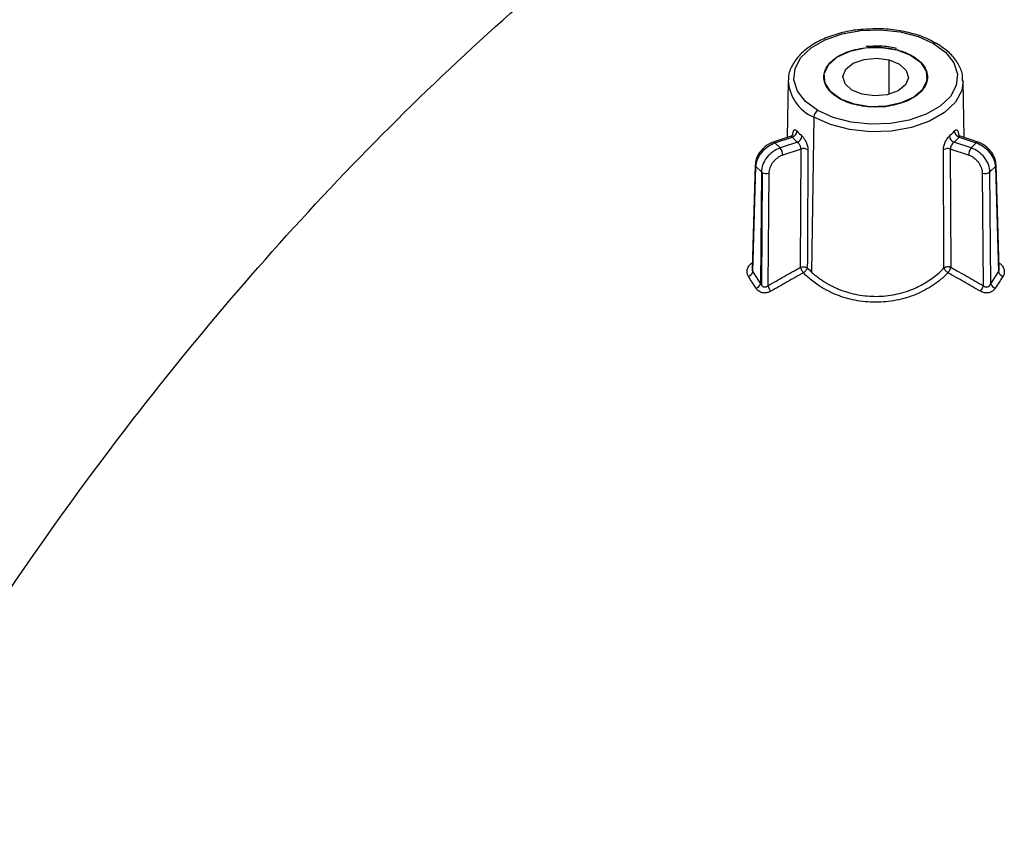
# Model space of a CAD drawing. Header units: millimetres. Extents: x 6 to 1356, y 6 to 1007.
# Tile 17 of 21: x 1034 to 1124, y 866 to 940. Entities that reach past the tile are written whole.
import ezdxf

# ---------------------------------------------------------------- set-up
doc = ezdxf.new("R2010")
doc.units = ezdxf.units.MM
doc.header["$LTSCALE"] = 5

msp = doc.modelspace()

# ---------------------------------------------------------------- linework, layer by layer
for p, q in [((1113.799, 932.709), (1113.799, 935.865)), ((1107.833, 934.287), (1107.833, 934.286)), ((1117.293, 934.286), (1117.293, 934.287)), ((1104.555, 933.942), (1104.444, 928.745)), ((1120.682, 928.745), (1120.571, 933.942)), ((1110.614, 931.799), (1110.614, 931.798)), ((1106.9, 930.616), (1106.687, 916.431)), ((1104.902, 928.898), (1103.186, 928.326)), ((1103.344, 928.26), (1104.925, 928.787)), ((1104.995, 928.98), (1104.978, 929.013)), ((1120.13, 928.98), (1120.147, 929.013)), ((1120.2, 928.787), (1121.781, 928.26)), ((1121.939, 928.326), (1120.224, 928.898)), ((1103.813, 927.792), (1103.344, 928.26)), ((1105.394, 928.319), (1103.813, 927.792)), ((1121.313, 927.792), (1119.731, 928.319)), ((1121.781, 928.26), (1121.313, 927.792)), ((1105.728, 927.696), (1104.063, 927.141)), ((1105.677, 916.867), (1105.728, 927.696)), ((1119.398, 927.696), (1119.448, 916.867)), ((1121.063, 927.141), (1119.398, 927.696)), ((1101.533, 926.243), (1101.254, 916.748)), ((1101.316, 916.434), (1101.6, 926.091)), ((1101.6, 926.091), (1102.094, 925.597)), ((1123.031, 925.597), (1123.526, 926.091)), ((1123.526, 926.091), (1123.809, 916.434)), ((1123.871, 916.748), (1123.593, 926.243)), ((1102.094, 925.597), (1102.015, 915.344)), ((1102.173, 925.539), (1102.094, 915.217)), ((1102.777, 925.491), (1102.697, 915.171)), ((1122.428, 915.171), (1122.349, 925.491)), ((1123.11, 915.344), (1123.031, 925.597)), ((1101.316, 916.434), (1102.015, 915.344)), ((1123.11, 915.344), (1123.809, 916.434))]:
    msp.add_line(p, q)
at = {"flags": 128}
for points in [[(1107.253, 931.221), (1106.137, 932.044), (1105.394, 932.997), (1105.068, 934.025), (1105.177, 935.068), (1105.716, 936.066), (1106.652, 936.96), (1107.932, 937.699), (1109.481, 938.239), (1111.209, 938.55), (1113.016, 938.613), (1114.797, 938.425), (1116.447, 937.996), (1117.872, 937.352)], [(1117.872, 937.352), (1118.988, 936.529), (1119.731, 935.576), (1120.058, 934.548), (1119.948, 933.505), (1119.41, 932.508), (1118.473, 931.613), (1117.193, 930.874), (1115.644, 930.334), (1113.916, 930.023), (1112.109, 929.96), (1110.329, 930.148), (1108.678, 930.577), (1107.253, 931.221)], [(1110.614, 931.799), (1109.377, 932.268), (1108.453, 932.935), (1107.93, 933.734), (1107.862, 934.588), (1108.253, 935.412), (1109.066, 936.125), (1110.222, 936.659), (1111.606, 936.961), (1113.085, 937), (1114.512, 936.775)], [(1111.326, 932.709), (1110.375, 933.102), (1109.756, 933.675), (1109.564, 934.342), (1109.829, 935), (1110.51, 935.55), (1111.504, 935.907), (1112.659, 936.018), (1113.799, 935.865)], [(1114.512, 936.775), (1115.748, 936.305), (1116.673, 935.638), (1117.195, 934.839), (1117.264, 933.985), (1116.872, 933.161), (1116.059, 932.448), (1114.904, 931.914), (1113.519, 931.612), (1112.041, 931.573), (1110.614, 931.799)], [(1113.799, 935.865), (1114.751, 935.471), (1115.37, 934.898), (1115.561, 934.231), (1115.296, 933.573), (1114.615, 933.023), (1113.621, 932.666), (1112.467, 932.556), (1111.326, 932.709)], [(1110.614, 931.798), (1112.016, 931.574), (1113.471, 931.606), (1114.84, 931.893), (1115.993, 932.406), (1116.821, 933.097), (1117.245, 933.901), (1117.293, 934.286)], [(1120.571, 933.942), (1120.44, 933.052), (1119.866, 931.988), (1118.867, 931.034), (1117.502, 930.246), (1115.85, 929.669), (1114.006, 929.338), (1112.079, 929.271), (1110.18, 929.471), (1108.42, 929.929), (1106.9, 930.616)]]:
    msp.add_lwpolyline(points, dxfattribs=at)
for centre, radius, start, end in [((1118.018, 937.152), 0.247, 65.10725, 126.23057), ((1116.164, 935.805), 0.486, 120.00695, 121.95361), ((1108.394, 934.152), 3.839, 182.02436, 247.09809), ((1109.433, 931.952), 0.457, 117.98143, 120.00754), ((1111.996, 937.287), 5.66, 240.60788, 255.86375), ((1107.669, 930.573), 0.77, 122.65226, 176.77035), ((1104.758, 929.38), 0.616, 285.75356, 354.25227), ((1108.859, 932.253), 5.243, 221.38025, 228.62595), ((1109.075, 932.582), 4.937, 221.38025, 228.62595), ((1105.155, 928.934), 0.66, 291.24617, 355.08784), ((1116.05, 932.582), 4.937, 311.37405, 318.61975), ((1119.971, 928.934), 0.66, 184.91216, 248.75383), ((1116.266, 932.253), 5.243, 311.37405, 318.61975), ((1120.367, 929.38), 0.616, 185.74773, 254.24644), ((1103.217, 928.174), 0.153, 34.20448, 106.41165), ((1121.908, 928.174), 0.153, 73.58835, 145.79552), ((1103.025, 927.116), 1.038, 1.37921, 40.62627), ((1105.971, 926.947), 0.787, 60.2696, 108.02119), ((1119.154, 926.947), 0.787, 71.97881, 119.73041), ((1122.101, 927.116), 1.038, 139.37373, 178.62079), ((1101.74, 926.244), 0.207, 180.12817, 227.39027), ((1123.383, 926.245), 0.21, 312.91762, 358.11149), ((1102.359, 925.876), 0.385, 226.45017, 241.16064), ((1102.534, 926.264), 0.809, 243.54264, 287.45947), ((1122.59, 926.192), 0.741, 251.00678, 306.57929), ((1100.618, 916.728), 0.757, 292.79211, 337.18293), ((1124.507, 916.728), 0.757, 202.81707, 247.20791), ((1101.314, 915.647), 0.763, 292.67058, 336.62573), ((1123.811, 915.647), 0.763, 203.37427, 247.32942), ((1104.331, 915.725), 1.725, 198.73649, 217.93213), ((1120.794, 915.725), 1.725, 322.06789, 341.26351)]:
    msp.add_arc(centre, radius, start, end)
for points, knots in [([(1101.381, 995.956), (1099.997, 995.878), (1096.436, 995.678), (1090.578, 995.122), (1084.025, 994.287), (1077.624, 993.227), (1071.326, 991.922), (1064.574, 990.288), (1057.483, 988.405), (1050.402, 986.271), (1044.552, 984.282), (1039.63, 982.432), (1035.255, 980.647), (1030.59, 978.56), (1026.028, 976.303), (1021.902, 974.056), (1018.276, 971.916), (1014.735, 969.674), (1011.067, 967.19), (1007.434, 964.565), (1003.851, 961.823), (1000.324, 958.978), (996.486, 955.722), (992.169, 951.862), (987.296, 947.249), (982.45, 942.384), (977.989, 937.672), (974.052, 933.341), (970.91, 929.759), (968.354, 926.769), (966.259, 924.274), (964.12, 921.678), (961.997, 919.054), (959.874, 916.371), (956.876, 912.463), (953.48, 907.809), (949.703, 902.329), (946.154, 896.914), (942.769, 891.433), (939.543, 885.914), (936.49, 880.419), (933.861, 875.397), (931.615, 870.89), (929.763, 867.036), (927.832, 862.833), (926.101, 858.886), (924.706, 855.572), (923.497, 852.605), (922.38, 849.772), (921.37, 847.118), (920.646, 845.16), (920.064, 843.557), (919.431, 841.781), (918.554, 839.255), (917.448, 835.938), (916.307, 832.371), (915.58, 829.898), (915.259, 828.805)], [0, 0, 0, 0, 0.015412, 0.039647, 0.065406, 0.088833, 0.111776, 0.136931, 0.166524, 0.193792, 0.21922, 0.235157, 0.252327, 0.271975, 0.293045, 0.310657, 0.325978, 0.341942, 0.358706, 0.376347, 0.392274, 0.409228, 0.42701, 0.448225, 0.473594, 0.501644, 0.524809, 0.546064, 0.567307, 0.578478, 0.590498, 0.604125, 0.61684, 0.628093, 0.642207, 0.672199, 0.692745, 0.716888, 0.744855, 0.764982, 0.788595, 0.815466, 0.828614, 0.845174, 0.86356, 0.880674, 0.89372, 0.904066, 0.916835, 0.928124, 0.936138, 0.940418, 0.947407, 0.957519, 0.970744, 0.987069, 1, 1, 1, 1]), ([(983.253, 746.041), (984.014, 769.973), (992.509, 809.926), (1017.573, 864.081), (1046.912, 908.685), (1071.655, 934.371), (1086.941, 946.752)], [0.0245819, 0.0245819, 0.0245819, 0.0245819, 0.3333333, 0.5, 0.6666667, 0.9051176, 0.9051176, 0.9051176, 0.9051176]), ([(1118.122, 937.376), (1117.897, 937.498), (1117.246, 937.848), (1115.993, 938.294), (1114.367, 938.624), (1112.811, 938.753), (1111.838, 938.676), (1111.431, 938.643)], [0, 0, 0, 0, 0.124537, 0.360293, 0.595811, 0.830958, 1, 1, 1, 1]), ([(1111.431, 938.643), (1111.271, 938.636), (1110.542, 938.604), (1109.299, 938.33), (1107.798, 937.828), (1106.513, 937.123), (1105.49, 936.26), (1104.835, 935.264), (1104.535, 934.486), (1104.575, 934.073), (1104.58, 934.024)], [0, 0, 0, 0, 0.043607, 0.199011, 0.354844, 0.51138, 0.668699, 0.825622, 0.979149, 1, 1, 1, 1]), ([(1109.204, 932.348), (1109.134, 932.389), (1108.996, 932.472), (1108.806, 932.605), (1108.631, 932.744), (1108.472, 932.889), (1108.328, 933.04), (1108.106, 933.313), (1107.877, 933.726), (1107.781, 934.286), (1107.877, 934.847), (1108.166, 935.369), (1108.609, 935.837), (1109.184, 936.236), (1109.876, 936.569), (1110.686, 936.824), (1111.592, 936.992), (1112.562, 937.047), (1113.533, 936.992), (1114.344, 936.842), (1114.987, 936.653), (1115.484, 936.461), (1115.775, 936.304), (1115.921, 936.226)], [0, 0, 0, 0, 0.020137, 0.040122, 0.060033, 0.079952, 0.099958, 0.12013, 0.185045, 0.250093, 0.315002, 0.380055, 0.43997, 0.500028, 0.559948, 0.620001, 0.684916, 0.749964, 0.814873, 0.879926, 0.920025, 0.959835, 1, 1, 1, 1]), ([(1114.477, 936.893), (1114.442, 936.905), (1114.001, 937.048), (1113.029, 937.142), (1112.125, 937.095), (1111.681, 937.072)], [0, 0, 0, 0, 0.041186, 0.527993, 1, 1, 1, 1]), ([(1120.529, 933.94), (1120.525, 934.175), (1120.514, 934.759), (1120.078, 935.649), (1119.315, 936.593), (1118.532, 937.107), (1118.122, 937.376)], [0, 0, 0, 0, 0.176418, 0.439224, 0.705883, 1, 1, 1, 1]), ([(1115.921, 936.226), (1115.991, 936.184), (1116.129, 936.101), (1116.319, 935.968), (1116.494, 935.829), (1116.653, 935.684), (1116.797, 935.533), (1117.019, 935.26), (1117.248, 934.847), (1117.345, 934.287), (1117.249, 933.727), (1116.959, 933.204), (1116.516, 932.736), (1115.941, 932.337), (1115.25, 932.005), (1114.439, 931.749), (1113.533, 931.582), (1112.563, 931.526), (1111.593, 931.581), (1110.782, 931.731), (1110.139, 931.92), (1109.641, 932.112), (1109.35, 932.269), (1109.204, 932.348)], [0, 0, 0, 0, 0.020137, 0.0401217, 0.0600334, 0.0799522, 0.0999581, 0.1201302, 0.1850445, 0.2500926, 0.3150015, 0.380055, 0.4399696, 0.5000281, 0.5599481, 0.6200013, 0.6849156, 0.7499637, 0.8148727, 0.8799261, 0.920025, 0.9598354, 1, 1, 1, 1]), ([(1105.003, 928.984), (1104.999, 928.984), (1104.99, 928.985), (1104.928, 928.919), (1104.851, 928.885), (1104.814, 928.869)], [0, 0, 0, 0, 0.300492, 0.659568, 1, 1, 1, 1]), ([(1104.925, 928.787), (1104.909, 928.808), (1104.878, 928.847), (1104.84, 928.873), (1104.824, 928.867), (1104.816, 928.865)], [0, 0, 0, 0, 0.386417, 0.714094, 1, 1, 1, 1]), ([(1104.978, 929.013), (1104.98, 929.047), (1104.983, 929.113), (1104.993, 929.201), (1105.012, 929.291), (1105.041, 929.373), (1105.086, 929.434), (1105.143, 929.461), (1105.21, 929.45), (1105.287, 929.407), (1105.343, 929.348), (1105.371, 929.319)], [0, 0, 0, 0, 0.083633, 0.166863, 0.250938, 0.376312, 0.500116, 0.624594, 0.749637, 0.875901, 1, 1, 1, 1]), ([(1105.812, 928.878), (1105.835, 928.856), (1105.881, 928.813), (1105.95, 928.732), (1106.03, 928.624), (1106.116, 928.487), (1106.201, 928.32), (1106.271, 928.145), (1106.322, 927.968), (1106.356, 927.792), (1106.359, 927.684), (1106.361, 927.631)], [0, 0, 0, 0, 0.082201, 0.164972, 0.2499703, 0.3753432, 0.4996271, 0.6230709, 0.7485951, 0.8745509, 1, 1, 1, 1]), ([(1118.764, 927.631), (1118.765, 927.666), (1118.766, 927.737), (1118.781, 927.85), (1118.808, 927.986), (1118.854, 928.144), (1118.924, 928.319), (1119.009, 928.487), (1119.106, 928.641), (1119.209, 928.777), (1119.278, 928.844), (1119.313, 928.878)], [0, 0, 0, 0, 0.083633, 0.166863, 0.250938, 0.376312, 0.500116, 0.624594, 0.749637, 0.875901, 1, 1, 1, 1]), ([(1119.754, 929.319), (1119.773, 929.339), (1119.81, 929.379), (1119.863, 929.42), (1119.922, 929.451), (1119.982, 929.46), (1120.039, 929.434), (1120.084, 929.374), (1120.117, 929.281), (1120.14, 929.162), (1120.144, 929.063), (1120.147, 929.013)], [0, 0, 0, 0, 0.082201, 0.164972, 0.24997, 0.375343, 0.499627, 0.623071, 0.748595, 0.874551, 1, 1, 1, 1]), ([(1120.311, 928.869), (1120.274, 928.885), (1120.198, 928.919), (1120.135, 928.985), (1120.126, 928.985), (1120.122, 928.985)], [0, 0, 0, 0, 0.340789, 0.699902, 1, 1, 1, 1]), ([(1120.31, 928.865), (1120.302, 928.867), (1120.285, 928.873), (1120.247, 928.847), (1120.217, 928.808), (1120.2, 928.787)], [0, 0, 0, 0, 0.286249, 0.613525, 1, 1, 1, 1]), ([(1103.187, 928.326), (1103.057, 928.275), (1102.806, 928.174), (1102.459, 927.937), (1102.164, 927.667), (1101.859, 927.288), (1101.602, 926.798), (1101.555, 926.417), (1101.533, 926.238)], [0, 0, 0, 0, 0.151539, 0.295027, 0.430811, 0.559225, 0.793474, 1, 1, 1, 1]), ([(1101.6, 926.091), (1101.611, 926.514), (1101.804, 926.991), (1102.449, 927.792), (1102.895, 928.11), (1103.344, 928.26)], [0, 0, 0, 0, 0.5, 0.5, 1, 1, 1, 1]), ([(1105.728, 927.696), (1105.727, 927.72), (1105.725, 927.77), (1105.706, 927.856), (1105.673, 927.95), (1105.602, 928.089), (1105.501, 928.228), (1105.421, 928.296), (1105.394, 928.319)], [0, 0, 0, 0, 0.1088631, 0.228562, 0.3594306, 0.5017215, 0.8286778, 1, 1, 1, 1]), ([(1119.731, 928.319), (1119.716, 928.306), (1119.674, 928.272), (1119.593, 928.186), (1119.494, 928.042), (1119.412, 927.861), (1119.402, 927.747), (1119.398, 927.696)], [0, 0, 0, 0, 0.096811, 0.263982, 0.501066, 0.772484, 1, 1, 1, 1]), ([(1121.781, 928.26), (1122.231, 928.11), (1122.677, 927.792), (1123.321, 926.991), (1123.514, 926.514), (1123.526, 926.091)], [0, 0, 0, 0, 0.5, 0.5, 1, 1, 1, 1]), ([(1123.593, 926.238), (1123.571, 926.417), (1123.524, 926.798), (1123.267, 927.288), (1122.962, 927.667), (1122.666, 927.937), (1122.32, 928.174), (1122.068, 928.275), (1121.939, 928.326)], [0, 0, 0, 0, 0.206526, 0.440775, 0.569189, 0.704973, 0.848461, 1, 1, 1, 1]), ([(1103.813, 927.792), (1103.363, 927.642), (1102.92, 927.32), (1102.285, 926.51), (1102.098, 926.027), (1102.094, 925.597)], [0, 0, 0, 0, 0.5, 0.5, 1, 1, 1, 1]), ([(1104.063, 927.141), (1104.022, 927.126), (1103.942, 927.097), (1103.822, 927.041), (1103.704, 926.975), (1103.546, 926.87), (1103.354, 926.712), (1103.15, 926.487), (1102.983, 926.237), (1102.866, 925.981), (1102.791, 925.728), (1102.782, 925.57), (1102.777, 925.491)], [0, 0, 0, 0, 0.060208, 0.119995, 0.179888, 0.240411, 0.369822, 0.500098, 0.629482, 0.759801, 0.879656, 1, 1, 1, 1]), ([(1122.349, 925.491), (1122.347, 925.531), (1122.344, 925.609), (1122.326, 925.729), (1122.297, 925.851), (1122.242, 926.021), (1122.142, 926.237), (1121.976, 926.485), (1121.772, 926.712), (1121.545, 926.899), (1121.305, 927.048), (1121.144, 927.11), (1121.063, 927.141)], [0, 0, 0, 0, 0.060217, 0.120013, 0.179914, 0.240444, 0.369866, 0.500147, 0.629527, 0.759834, 0.879674, 1, 1, 1, 1]), ([(1123.031, 925.597), (1123.027, 926.027), (1122.84, 926.51), (1122.205, 927.32), (1121.762, 927.642), (1121.313, 927.792)], [0, 0, 0, 0, 0.5, 0.5, 1, 1, 1, 1]), ([(1100.912, 916.03), (1100.891, 916.064), (1100.851, 916.133), (1100.811, 916.245), (1100.783, 916.38), (1100.779, 916.537), (1100.813, 916.712), (1100.882, 916.88), (1100.987, 917.036), (1101.121, 917.176), (1101.234, 917.248), (1101.29, 917.283)], [0, 0, 0, 0, 0.083015, 0.166088, 0.250574, 0.375418, 0.500129, 0.625141, 0.749734, 0.87596, 1, 1, 1, 1]), ([(1123.835, 917.283), (1123.873, 917.26), (1123.948, 917.214), (1124.048, 917.129), (1124.15, 917.019), (1124.243, 916.88), (1124.313, 916.712), (1124.346, 916.536), (1124.341, 916.36), (1124.301, 916.187), (1124.243, 916.082), (1124.214, 916.03)], [0, 0, 0, 0, 0.082668, 0.165698, 0.250539, 0.37493, 0.500061, 0.624946, 0.750437, 0.876072, 1, 1, 1, 1]), ([(1101.262, 916.748), (1101.26, 916.695), (1101.255, 916.587), (1101.296, 916.486), (1101.316, 916.434)], [0, 0, 0, 0, 0.484211, 1, 1, 1, 1]), ([(1102.697, 915.171), (1103.193, 915.456), (1104.184, 916.028), (1105.179, 916.587), (1105.677, 916.867)], [0, 0, 0, 0, 0.499513, 1, 1, 1, 1]), ([(1105.943, 916.356), (1105.45, 916.079), (1104.457, 915.521), (1103.468, 914.951), (1102.97, 914.665)], [0, 0, 0, 0, 0.4968954, 1, 1, 1, 1]), ([(1105.677, 916.867), (1105.769, 916.896), (1105.891, 916.911), (1106.127, 916.888), (1106.234, 916.851), (1106.304, 916.807)], [0, 0, 0, 0, 0.5, 0.5, 1, 1, 1, 1]), ([(1105.677, 916.867), (1105.683, 916.85), (1105.694, 916.812), (1105.726, 916.726), (1105.781, 916.608), (1105.846, 916.495), (1105.901, 916.412), (1105.928, 916.376), (1105.943, 916.356)], [0, 0, 0, 0, 0.109552, 0.244286, 0.5, 0.755713, 0.867228, 1, 1, 1, 1]), ([(1105.943, 916.356), (1105.968, 916.374), (1106.021, 916.413), (1106.099, 916.487), (1106.164, 916.56), (1106.217, 916.631), (1106.259, 916.698), (1106.289, 916.759), (1106.3, 916.794), (1106.304, 916.807)], [0, 0, 0, 0, 0.152508, 0.318968, 0.499827, 0.613376, 0.756472, 0.915363, 1, 1, 1, 1]), ([(1119.182, 916.356), (1119.1, 916.274), (1118.937, 916.11), (1118.678, 915.876), (1118.408, 915.651), (1118.127, 915.437), (1117.689, 915.13), (1117.071, 914.758), (1115.964, 914.237), (1114.463, 913.782), (1112.56, 913.601), (1110.657, 913.783), (1109.154, 914.24), (1108.047, 914.762), (1107.36, 915.176), (1106.802, 915.58), (1106.352, 915.952), (1106.08, 916.221), (1105.943, 916.356)], [0, 0, 0, 0, 0.0252697, 0.0504266, 0.0755085, 0.1005533, 0.1255988, 0.1882816, 0.2505325, 0.3758628, 0.5001727, 0.6245227, 0.7499734, 0.8123104, 0.8751448, 0.9166265, 0.9581876, 1, 1, 1, 1]), ([(1106.687, 916.431), (1106.78, 916.348), (1106.965, 916.183), (1107.257, 915.952), (1107.556, 915.735), (1107.863, 915.533), (1108.177, 915.346), (1108.496, 915.174), (1108.819, 915.016), (1109.146, 914.874), (1109.895, 914.582), (1111.125, 914.262), (1112.855, 914.154), (1114.572, 914.373), (1115.858, 914.797), (1116.747, 915.229), (1117.301, 915.551), (1117.837, 915.922), (1118.353, 916.338), (1118.664, 916.649), (1118.821, 916.807)], [0, 0, 0, 0, 0.029367, 0.058324, 0.086873, 0.115022, 0.142773, 0.170132, 0.197106, 0.223699, 0.249917, 0.376093, 0.50001, 0.623025, 0.749513, 0.796697, 0.84531, 0.895382, 0.946937, 1, 1, 1, 1]), ([(1119.448, 916.867), (1119.421, 916.874), (1119.371, 916.889), (1119.293, 916.9), (1119.225, 916.904), (1119.166, 916.903), (1119.073, 916.897), (1118.974, 916.877), (1118.896, 916.846), (1118.864, 916.831), (1118.851, 916.824), (1118.841, 916.818), (1118.832, 916.813), (1118.825, 916.809), (1118.821, 916.807)], [0, 0, 0, 0, 0.131574, 0.247426, 0.347543, 0.431913, 0.500527, 0.757309, 0.881298, 0.911533, 0.941406, 0.958308, 0.975083, 1, 1, 1, 1]), ([(1118.821, 916.807), (1118.824, 916.798), (1118.829, 916.781), (1118.844, 916.744), (1118.878, 916.675), (1118.944, 916.579), (1119.051, 916.458), (1119.133, 916.394), (1119.182, 916.356)], [0, 0, 0, 0, 0.059237, 0.119795, 0.24419, 0.500517, 0.7049, 1, 1, 1, 1]), ([(1119.182, 916.356), (1119.197, 916.375), (1119.225, 916.413), (1119.266, 916.476), (1119.306, 916.541), (1119.354, 916.63), (1119.409, 916.745), (1119.435, 916.826), (1119.448, 916.867)], [0, 0, 0, 0, 0.128061, 0.253756, 0.377747, 0.500748, 0.744466, 1, 1, 1, 1]), ([(1122.155, 914.665), (1121.657, 914.951), (1120.668, 915.521), (1119.676, 916.079), (1119.182, 916.356)], [0, 0, 0, 0, 0.503105, 1, 1, 1, 1]), ([(1119.448, 916.867), (1119.946, 916.587), (1120.941, 916.028), (1121.933, 915.456), (1122.428, 915.171)], [0, 0, 0, 0, 0.500487, 1, 1, 1, 1]), ([(1123.809, 916.434), (1123.832, 916.492), (1123.874, 916.593), (1123.862, 916.702), (1123.858, 916.748)], [0, 0, 0, 0, 0.571539, 1, 1, 1, 1]), ([(1101.609, 914.943), (1101.492, 915.125), (1101.26, 915.489), (1101.027, 915.85), (1100.912, 916.03)], [0, 0, 0, 0, 0.5024334, 1, 1, 1, 1]), ([(1102.015, 915.344), (1102.027, 915.321), (1102.049, 915.276), (1102.079, 915.236), (1102.094, 915.217)], [0, 0, 0, 0, 0.520319, 1, 1, 1, 1]), ([(1122.428, 915.171), (1122.452, 915.152), (1122.5, 915.116), (1122.58, 915.08), (1122.661, 915.06), (1122.742, 915.057), (1122.856, 915.077), (1123.004, 915.162), (1123.073, 915.28), (1123.11, 915.344)], [0, 0, 0, 0, 0.1100199, 0.2135738, 0.3121114, 0.4073116, 0.5010329, 0.7279358, 1, 1, 1, 1]), ([(1124.214, 916.03), (1124.098, 915.85), (1123.865, 915.489), (1123.633, 915.125), (1123.517, 914.943)], [0, 0, 0, 0, 0.497566, 1, 1, 1, 1]), ([(1102.97, 914.665), (1102.932, 914.644), (1102.856, 914.603), (1102.731, 914.559), (1102.581, 914.525), (1102.403, 914.511), (1102.206, 914.534), (1102.02, 914.592), (1101.855, 914.683), (1101.712, 914.8), (1101.643, 914.895), (1101.609, 914.943)], [0, 0, 0, 0, 0.084473, 0.167389, 0.250304, 0.375081, 0.499879, 0.623852, 0.749707, 0.873708, 1, 1, 1, 1]), ([(1102.094, 915.217), (1102.114, 915.195), (1102.154, 915.152), (1102.226, 915.104), (1102.302, 915.072), (1102.408, 915.052), (1102.553, 915.071), (1102.648, 915.136), (1102.697, 915.171)], [0, 0, 0, 0, 0.136214, 0.263856, 0.384757, 0.501066, 0.736943, 1, 1, 1, 1]), ([(1123.517, 914.943), (1123.494, 914.91), (1123.45, 914.846), (1123.365, 914.761), (1123.254, 914.673), (1123.106, 914.592), (1122.921, 914.534), (1122.724, 914.512), (1122.525, 914.528), (1122.329, 914.576), (1122.213, 914.635), (1122.155, 914.665)], [0, 0, 0, 0, 0.0845597, 0.1675541, 0.2503661, 0.3757865, 0.500035, 0.6229745, 0.7489339, 0.8746689, 1, 1, 1, 1])]:
    msp.add_open_spline(points, degree=3, knots=knots)
for points in [[(1106.361, 927.631), (1106.341, 924.023), (1106.321, 920.415), (1106.304, 916.807)], [(1118.821, 916.807), (1118.804, 920.415), (1118.785, 924.023), (1118.764, 927.631)], [(1106.304, 916.807), (1106.427, 916.679), (1106.555, 916.554), (1106.687, 916.431)]]:
    msp.add_open_spline(points, degree=3)

doc.saveas('drawing.dxf')
